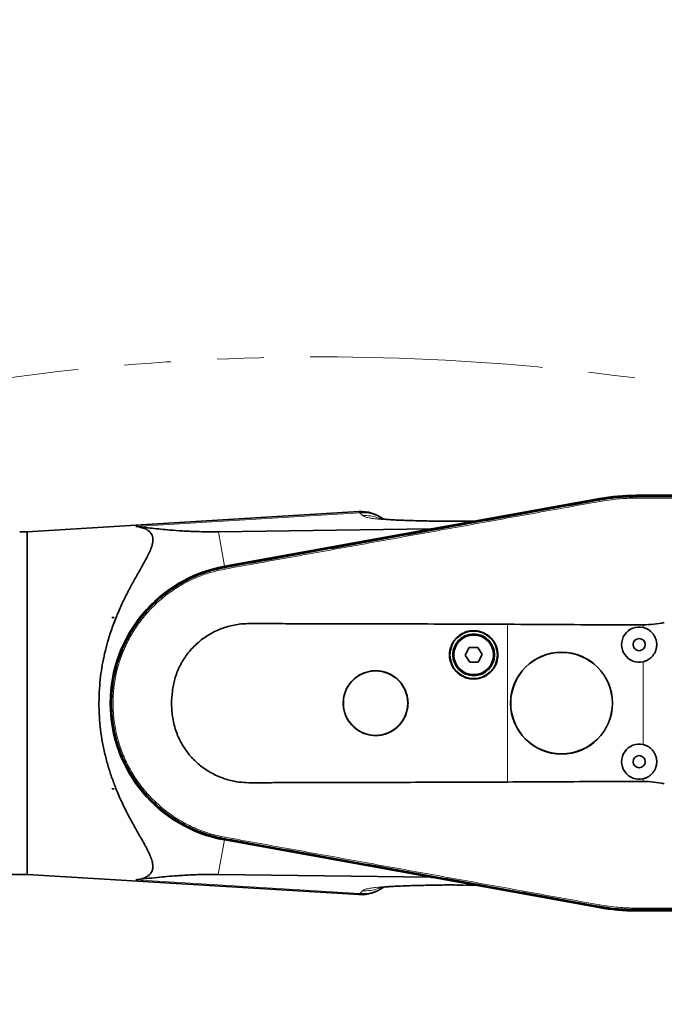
# Model space of a CAD drawing. Header units: millimetres. Extents: x 0 to 14900, y 0 to 10500.
# Tile 26 of 58: x 4828 to 5268, y 6602 to 7275. Entities that reach past the tile are written whole.
import ezdxf

# ---------------------------------------------------------------- set-up
doc = ezdxf.new("R2010")
doc.units = ezdxf.units.MM
doc.header["$LTSCALE"] = 25
doc.linetypes.add('PHANTOM', pattern=[12.7, 6.35, -1.27, 1.27, -1.27, 1.27, -1.27])
doc.styles.add('SLDTEXTSTYLE0', font='TXT', dxfattribs={"width": 0.605})
doc.dimstyles.new('SLDDIMSTYLE0', dxfattribs={"dimtxt": 87.5, "dimasz": 87.5, "dimexe": 0, "dimexo": 0.0625, "dimgap": 21.875, "dimtad": 1, "dimdec": 0, "dimrnd": 1e-09, "dimzin": 12, "dimdsep": 46, "dimtxsty": 'SLDTEXTSTYLE0', "dimsah": 1, "dimcen": 0.09, "dimadec": 0, "dimazin": 3, "dimtfac": 1, "dimtofl": 0, "dimtmove": 0, "dimatfit": 3, "dimfxl": 1, "dimfrac": 2, "dimtolj": 1, "dimtzin": 12, "dimarcsym": 0})

# ---------------------------------------------------------------- blocks, each defined once
blk = doc.blocks.new('_D_5')
at = {"color": 7, "linetype": 'Continuous', "lineweight": 0}
for p, q in [((3808.18, 8212.83), (7124.13, 8212.83)), ((7086.63, 8212.83), (7086.63, 4547.83)), ((3839.08, 4547.83), (7124.13, 4547.83))]:
    blk.add_line(p, q, dxfattribs=at)
at = {"color": 7, "linetype": 'Continuous', "lineweight": 18}
for points in [[(7086.63, 8212.83), (7074.13, 8125.33), (7099.13, 8125.33)], [(7086.63, 4547.83), (7099.13, 4635.33), (7074.13, 4635.33)]]:
    blk.add_solid(points, dxfattribs=at)
at = {"color": 7, "linetype": 'Continuous', "lineweight": 18, "insert": (6973.83, 6246.65), "char_height": 87.5, "attachment_point": 1, "rotation": 90, "style": 'SLDTEXTSTYLE0'}
blk.add_mtext('3665', dxfattribs=at)

msp = doc.modelspace()

# ---------------------------------------------------------------- linework, layer by layer
at = {"color": 7, "linetype": 'Continuous', "lineweight": 35}
for p, q in [((5223.604015, 6947.5835941), (4967.5844342, 6901.316821)), ((4967.5973395, 6901.2126938), (5223.4362494, 6947.4630146)), ((5223.5709887, 6946.6865615), (5223.5764376, 6946.6875476)), ((5350.6787784, 6949.8310941), (5248.6787784, 6949.8310941)), ((5248.6787784, 6949.7263318), (5350.6787784, 6949.7263318)), ((5248.6787784, 6948.9361572), (5248.6854982, 6948.9361551)), ((5059.3360181, 6938.6940448), (4832.6787784, 6924.8310941)), ((5132.1345303, 6932.1309075), (5136.387634, 6932.2723914)), ((5138.0908353, 6932.2095216), (5136.387634, 6932.2723914)), ((4832.6787784, 6924.8310941), (4827.6787784, 6924.8310941)), ((4832.6787784, 6924.8310941), (4832.6787784, 6690.8310941)), ((4963.3213835, 6924.906633), (5108.4825271, 6926.8588337)), ((4967.7311835, 6900.4723201), (4967.7452896, 6900.4748645)), ((4890.7293004, 6866.1592894), (4890.7293004, 6866.3310941)), ((4892.0899547, 6866.3310941), (4890.7293004, 6866.1592894)), ((4890.8125216, 6866.3310941), (4890.7293004, 6866.1592894)), ((4890.7293004, 6866.3310941), (4890.8125216, 6866.3310941)), ((4890.8125216, 6866.3310941), (4892.0899547, 6866.3310941)), ((5134.6412729, 6845.7409713), (5131.9079473, 6840.6554758)), ((5140.412104, 6845.9165896), (5134.6412729, 6845.7409713)), ((5143.4496095, 6841.0067125), (5140.412104, 6845.9165896)), ((5131.9079473, 6840.6554758), (5134.9454528, 6835.7455986)), ((5134.9454528, 6835.7455986), (5140.7162839, 6835.921217)), ((5140.7162839, 6835.921217), (5143.4496095, 6841.0067125)), ((4890.7293004, 6749.5028989), (4892.0899547, 6749.3310941)), ((4890.7293004, 6749.3310941), (4890.7293004, 6749.5028989)), ((4890.7293004, 6749.5028989), (4890.8125216, 6749.3310941)), ((4890.8125216, 6749.3310941), (4890.7293004, 6749.3310941)), ((4890.8125216, 6749.3310941), (4892.0899547, 6749.3310941)), ((4967.7421267, 6715.1881822), (4967.731234, 6715.1901476)), ((4967.5729633, 6714.3474409), (5223.2310778, 6668.1135951)), ((5223.4362494, 6668.1991737), (4967.5973395, 6714.4494945)), ((4806.6787784, 6690.8310941), (4832.6787784, 6690.8310941)), ((4832.6787784, 6690.8310941), (5059.3277459, 6676.9686494)), ((5108.3323273, 6688.8125737), (4963.3065843, 6690.7557539)), ((5131.7442592, 6683.4835393), (5132.1599281, 6683.474183)), ((5137.9912046, 6683.448989), (5136.3876548, 6683.3897976)), ((5223.5764369, 6668.9746369), (5223.5709886, 6668.9756229)), ((5248.6854982, 6666.7260297), (5248.6787784, 6666.7260276)), ((5350.6787784, 6665.9358564), (5248.6787784, 6665.9358564)), ((5248.6787784, 6665.8310941), (5350.6787784, 6665.8310941))]:
    msp.add_line(p, q, dxfattribs=at)
at = {"color": 8, "linetype": 'Continuous', "lineweight": 18}
for p, q in [((5223.5764376, 6946.6875476), (5223.4362494, 6947.4630146)), ((5223.7591217, 6945.6770095), (5223.5709887, 6946.6865615)), ((5248.6787784, 6948.9361572), (5248.6787784, 6949.7263318)), ((5248.6787784, 6947.9100998), (5248.6854982, 6948.9361551)), ((5059.9327672, 6937.9147676), (4906.9210125, 6928.6144913)), ((5061.8558817, 6935.9916531), (5059.9327672, 6937.9147676)), ((5108.4825271, 6926.8588337), (5138.0908353, 6932.2095216)), ((4963.3213835, 6924.906633), (4967.5844342, 6901.316821)), ((4967.7311835, 6900.4723201), (4967.5973395, 6901.2126938)), ((4967.9163192, 6899.4482209), (4967.7452896, 6900.4748645)), ((5160.6787784, 6753.9398016), (5160.6787784, 6861.7153296)), ((5253.4889786, 6859.4974035), (5253.4889786, 6861.3495748)), ((5253.4889786, 6779.4974035), (5253.4889786, 6836.1647847)), ((5253.4889786, 6754.3054867), (5253.4889786, 6756.1647847)), ((4967.731234, 6715.1901476), (4967.5973395, 6714.4494945)), ((4967.9163669, 6716.2142312), (4967.7421267, 6715.1881822)), ((4963.3065843, 6690.7557539), (4967.5729633, 6714.3474409)), ((5137.9912046, 6683.448989), (5108.3323273, 6688.8125737)), ((5059.9327672, 6677.7474207), (4906.9210125, 6687.047697)), ((5059.9327672, 6677.7474207), (5061.8558817, 6679.6705351)), ((5223.5764369, 6668.9746369), (5223.4362494, 6668.1991737)), ((5223.7591213, 6669.9851764), (5223.5709886, 6668.9756229)), ((5248.6787784, 6667.7520864), (5248.6854982, 6666.7260297)), ((5248.6787784, 6666.7260276), (5248.6787784, 6665.9358564))]:
    msp.add_line(p, q, dxfattribs=at)
at = {"color": 7, "linetype": 'Continuous', "lineweight": 35}
for centre, radius in [((5137.6787784, 6840.8310941), 16.25), ((5137.6787784, 6840.8310941), 14.25), ((5137.6787784, 6840.8310941), 13.5), ((5250.6787784, 6847.8310941), 4.15), ((5197.6787784, 6807.8310941), 34.7797384), ((5197.6787784, 6807.8310941), 34.7011267), ((5070.6787784, 6807.8310941), 22.0019772), ((5250.6787784, 6767.8310941), 4.15)]:
    msp.add_circle(centre, radius, dxfattribs=at)
at = {"color": 8, "linetype": 'Continuous', "lineweight": 18}
msp.add_circle((5137.6787784, 6840.8310941), 13.85, dxfattribs=at)
at = {"color": 7, "linetype": 'Continuous', "lineweight": 18}
msp.add_arc((3758.1787755, 5327.8310941), 2885, 5.1408816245, 155.0967180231, dxfattribs=at)
at = {"color": 7, "linetype": 'PHANTOM', "lineweight": 18}
msp.add_arc((5033.3043508, 5439.3967608), 1605.01, 5.252998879, 102.1582635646, dxfattribs=at)
at = {"color": 7, "linetype": 'Continuous', "lineweight": 35}
for centre, radius, start, end in [((5248.6787784, 6807.8310941), 141.8952377, 90, 100.2472045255), ((5248.6787784, 6808.8310941), 141, 90, 100.2436917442), ((5060.8367721, 6913.7391177), 25, 53.2450592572, 93.4399046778), ((4984.4787784, 6807.8310941), 95, 100.2436917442, 259.7492778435), ((4984.4787784, 6807.8310941), 94.8952377, 100.2472045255, 259.7527954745), ((5250.6787784, 6847.8310941), 12, 76.4565108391, 283.5434891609), ((5250.6787784, 6767.8310941), 12, 76.4565108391, 283.5434891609), ((5060.8367721, 6701.9230706), 25, 266.5384539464, 306.739905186), ((5248.6787784, 6808.8310941), 143, 259.7492778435, 270), ((5248.6787784, 6807.8310941), 141.8952377, 259.7527954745, 270)]:
    msp.add_arc(centre, radius, start, end, dxfattribs=at)
at = {"color": 8, "linetype": 'Continuous', "lineweight": 18}
for centre, radius, start, end in [((5061.7496447, 6913.3357404), 24.6460873, 55.9717387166, 94.2276054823), ((5061.7434401, 6702.3496906), 24.6688107, 265.7907457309, 304.0398027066)]:
    msp.add_arc(centre, radius, start, end, dxfattribs=at)
at = {"color": 7, "linetype": 'Continuous', "lineweight": 35}
for centre, major_axis, ratio, start_param, end_param in [((5135.7900253, 6937.8114096), (-4.1026518, 5.0626401), 0.5859279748, 2.6685816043, 2.8302501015), ((5123.2649234, 6935.5479264), (15.8515266, 8.3333116), 0.1553294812, 3.4379656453, 3.5996341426), ((5123.0984232, 6680.1245094), (15.8351561, -8.332127), 0.1555134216, 2.6834198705, 2.845177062), ((5135.6915203, 6677.8471425), (4.1015036, 5.0626932), 0.5860410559, 0.3112158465, 0.472973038)]:
    msp.add_ellipse(centre, major_axis=major_axis, ratio=ratio, start_param=start_param, end_param=end_param, dxfattribs=at)
for points, knots in [([(4967.7452896, 6900.4748645), (4971.0316637, 6901.0685699), (4977.6043495, 6902.2559695), (4987.4622509, 6904.0415705), (5000.6075503, 6906.4167286), (5017.0389954, 6909.3820605), (5043.3292833, 6914.1311968), (5076.1921629, 6920.0650049), (5115.6275788, 6927.1875645), (5148.4904132, 6933.1230682), (5174.7806523, 6937.8720163), (5191.2120478, 6940.8401661), (5204.2731205, 6943.2006834), (5213.9641351, 6944.9498619), (5220.3687027, 6946.1076614), (5223.5709887, 6946.6865615)], [0, 0, 0, 0, 0.0385379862, 0.07707524, 0.1156129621, 0.1926873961, 0.2697618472, 0.4239107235, 0.5780595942, 0.7322084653, 0.8092829, 0.8863573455, 0.924894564, 0.9624472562, 1, 1, 1, 1]), ([(5223.5764376, 6946.6875476), (5226.8717391, 6947.212291), (5232.6701823, 6948.1356343), (5241.0623843, 6948.8124174), (5246.137524, 6948.8948707), (5248.6787784, 6948.9361572)], [0, 0, 0, 0, 0.39660071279, 0.6978622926, 1, 1, 1, 1]), ([(5248.6854982, 6948.9361551), (5252.020404, 6948.9358588), (5258.6901416, 6948.9352662), (5272.0295154, 6948.936958), (5288.7037014, 6948.9359382), (5309.0363358, 6948.9360048), (5326.195961, 6948.9368309), (5340.182589, 6948.9351002), (5347.1758762, 6948.9362051), (5350.6725377, 6948.9367576)], [0, 0, 0, 0, 0.0980979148, 0.1961936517, 0.3923850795, 0.5885764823, 0.7942879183, 0.8971434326, 1, 1, 1, 1]), ([(5132.1336778, 6932.1984383), (5131.1796673, 6932.1773252), (5127.622852, 6932.0986098), (5122.0020216, 6932.0806387), (5115.4565399, 6932.1140817), (5109.7687981, 6932.2165209), (5104.4404587, 6932.3597139), (5099.2692121, 6932.4748115), (5094.3050188, 6932.6025802), (5089.8116736, 6932.7438382), (5085.6515031, 6932.9102326), (5081.8108101, 6933.112128), (5078.7565511, 6933.330193), (5076.4161916, 6933.5497738), (5074.7267256, 6933.750533), (5073.6987397, 6933.8958555), (5073.1688857, 6933.9807961), (5073.1077226, 6933.982104), (5073.07943, 6933.982709)], [0, 0, 0, 0, 0.0354510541, 0.1321713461, 0.2210793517, 0.302043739, 0.3757689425, 0.4584586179, 0.5314566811, 0.6009833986, 0.6707245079, 0.7406671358, 0.8117431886, 0.8600693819, 0.9074549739, 0.9491422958, 0.9764744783, 1, 1, 1, 1]), ([(4906.9210125, 6687.047697), (4908.3196261, 6687.2786622), (4910.7655649, 6687.6825815), (4913.6847549, 6688.7817735), (4916.0356226, 6690.1917304), (4917.7053634, 6692.0574674), (4918.6202651, 6694.4689603), (4918.700152, 6697.2396226), (4918.0059582, 6700.4318859), (4916.7075109, 6703.8538248), (4914.9995316, 6707.4443459), (4912.9435793, 6711.295402), (4910.0956441, 6716.3521123), (4906.3859872, 6722.8179579), (4901.9149452, 6730.9784732), (4897.4823339, 6739.8519974), (4893.6187126, 6748.6866975), (4890.4014116, 6757.2636259), (4887.7893366, 6765.460194), (4885.55463, 6774.0672222), (4883.7942857, 6782.936901), (4882.5551877, 6791.9703061), (4881.855946, 6801.1549782), (4881.72733, 6810.5441888), (4882.1773592, 6819.5486275), (4883.1006719, 6828.0267821), (4884.39467, 6835.9681165), (4886.0973979, 6843.8068779), (4888.3579461, 6852.1363405), (4891.2366375, 6860.8140838), (4894.7755429, 6869.7450679), (4898.6768344, 6878.2759518), (4902.792953, 6886.3193349), (4906.9501972, 6893.8324166), (4910.6407418, 6900.2630531), (4913.5701261, 6905.4950457), (4915.7353904, 6909.6865021), (4917.1864163, 6912.9806786), (4918.0964839, 6915.6969094), (4918.5704633, 6917.8959163), (4918.6904013, 6919.9310978), (4918.4162751, 6921.7586083), (4917.7449935, 6923.3741506), (4916.6921509, 6924.7639033), (4915.2813465, 6925.9449575), (4913.2663646, 6927.0651574), (4910.5365672, 6928.0343214), (4908.1294973, 6928.4205718), (4906.9210125, 6928.6144913)], [0, 0, 0, 0, 0.0229774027, 0.040183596, 0.0573823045, 0.0784009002, 0.0955870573, 0.1149607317, 0.1343448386, 0.1521498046, 0.1699628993, 0.1880116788, 0.2062559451, 0.2372366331, 0.2684402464, 0.3002889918, 0.3323748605, 0.3569617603, 0.3816900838, 0.4069089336, 0.4323202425, 0.4569158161, 0.4817214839, 0.5072183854, 0.5329626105, 0.5548488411, 0.5768812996, 0.5993464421, 0.6219481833, 0.6503423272, 0.6789565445, 0.7081838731, 0.737595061, 0.7666049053, 0.7957912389, 0.8182157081, 0.8370325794, 0.8559764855, 0.8688988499, 0.8819516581, 0.8950020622, 0.9082163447, 0.9211529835, 0.9342512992, 0.947352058, 0.96059243, 0.9802151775, 1, 1, 1, 1]), ([(4906.9210125, 6928.6144913), (4910.5551182, 6928.1668413), (4916.0130229, 6927.4945354), (4923.9439639, 6926.6837558), (4930.7918637, 6926.0696934), (4937.3595292, 6925.5917653), (4943.5968447, 6925.2513209), (4949.0558341, 6925.0274686), (4954.3351215, 6924.9035294), (4959.3152407, 6924.8687663), (4961.9861964, 6924.8940126), (4963.3213835, 6924.906633)], [0, 0, 0, 0, 0.2430467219, 0.3650212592, 0.486978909, 0.6418181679, 0.7199882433, 0.7981331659, 0.8980310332, 0.9490266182, 1, 1, 1, 1]), ([(4967.731234, 6715.1901476), (4966.0862427, 6715.5141918), (4962.7912397, 6716.163269), (4957.0358346, 6717.7101262), (4950.4949877, 6719.9232515), (4943.3222175, 6723.049418), (4936.416808, 6726.7657471), (4929.8594035, 6731.0335002), (4923.6650997, 6735.8415519), (4917.90492, 6741.1351087), (4912.5921291, 6746.9018446), (4907.787374, 6753.0754409), (4903.5021843, 6759.6415345), (4899.7500642, 6766.5908724), (4896.5584826, 6773.9187007), (4894.0098069, 6781.4760138), (4892.1201541, 6789.1656424), (4890.8905619, 6796.8930023), (4890.3055492, 6804.7135879), (4890.3713963, 6812.5370224), (4891.0879202, 6820.3449397), (4892.4472734, 6828.0479328), (4894.4460525, 6835.6287213), (4897.0855999, 6843.0713011), (4900.3812922, 6850.3518571), (4904.2790847, 6857.3095062), (4908.7174792, 6863.8671313), (4913.6260432, 6869.960273), (4919.0352679, 6875.6372103), (4924.883478, 6880.8328242), (4931.1570314, 6885.5357382), (4937.797071, 6889.7000724), (4944.7904759, 6893.3119732), (4952.1281627, 6896.3578419), (4958.4995658, 6898.3792494), (4963.7373782, 6899.6984839), (4966.3990485, 6900.2142068), (4967.7311835, 6900.4723201)], [0, 0, 0, 0, 0.0191950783, 0.0384487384, 0.0682124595, 0.0981828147, 0.1279465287, 0.1579168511, 0.1876764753, 0.2176427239, 0.2474023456, 0.2773684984, 0.3071260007, 0.3370901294, 0.3677056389, 0.3985461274, 0.4283105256, 0.4582816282, 0.4880460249, 0.5180169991, 0.5477716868, 0.5777329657, 0.6074876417, 0.6374486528, 0.668060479, 0.698897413, 0.7286645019, 0.7586382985, 0.7883964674, 0.81836129, 0.8481194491, 0.8780841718, 0.9080147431, 0.938155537, 0.96895921, 0.9844644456, 1, 1, 1, 1]), ([(5253.4889786, 6861.3495748), (5255.889788, 6861.4160533), (5260.7212873, 6861.5498378), (5265.4639979, 6862.4339151), (5267.850019, 6862.8786876)], [0, 0, 0, 0, 0.49690771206, 1, 1, 1, 1]), ([(5160.6787784, 6861.7153296), (5148.5373091, 6861.7620903), (5124.2517635, 6861.8556216), (5087.8319301, 6861.9686582), (5051.4290891, 6862.052722), (5022.0736003, 6862.1498231), (4999.7605167, 6862.127189), (4988.0355168, 6862.3050911), (4979.8753693, 6862.0846498), (4975.3056981, 6861.5172194), (4970.8684618, 6860.4824822), (4966.5426005, 6859.1909752), (4962.3610669, 6857.4857196), (4958.2816499, 6855.4339424), (4954.4077991, 6853.0363378), (4950.7808938, 6850.3366555), (4947.3981471, 6847.3527014), (4944.2444169, 6844.0486544), (4941.4175951, 6840.4972403), (4938.9343549, 6836.7583345), (4936.7963749, 6832.8404799), (4934.9871912, 6828.6904627), (4933.571917, 6824.4577613), (4932.5509445, 6820.2075475), (4931.6402468, 6814.5367735), (4931.3185004, 6808.5801795), (4931.571826, 6802.4372043), (4932.1527306, 6797.5671127), (4933.1497028, 6792.7065118), (4934.5838151, 6788.0332727), (4936.4153615, 6783.6087224), (4938.6068242, 6779.4294678), (4941.2192414, 6775.4240701), (4944.0967131, 6771.7878536), (4947.1614668, 6768.5479189), (4950.3587834, 6765.6718828), (4953.8185618, 6763.0376072), (4957.5220284, 6760.6711235), (4961.4340384, 6758.6090989), (4965.5052797, 6756.8573286), (4969.7288192, 6755.4772809), (4974.7725432, 6754.2259877), (4980.7318116, 6753.4476924), (4989.8113834, 6753.4196366), (5005.5882984, 6753.5381397), (5028.0773233, 6753.5273031), (5054.8012864, 6753.6072352), (5081.3786958, 6753.6709483), (5116.6126821, 6753.7738444), (5143.0507597, 6753.8734127), (5160.6787784, 6753.9398016)], [0, 0, 0, 0, 0.0696138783, 0.1392427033, 0.2088573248, 0.2784735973, 0.3078179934, 0.3371682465, 0.3459844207, 0.3548500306, 0.3636710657, 0.3722513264, 0.3808933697, 0.3897217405, 0.3986150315, 0.4071963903, 0.4158370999, 0.4246695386, 0.4335710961, 0.4420347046, 0.4505609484, 0.45928901, 0.4680878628, 0.476205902, 0.4843759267, 0.501027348, 0.5102876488, 0.51960556, 0.5291314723, 0.5387438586, 0.5476742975, 0.5566802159, 0.5659250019, 0.5752500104, 0.5834394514, 0.5916824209, 0.6000915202, 0.6085572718, 0.6170629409, 0.6256252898, 0.6341320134, 0.6426943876, 0.6555932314, 0.6686726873, 0.6949790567, 0.746437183, 0.7979143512, 0.848418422, 0.8989305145, 1, 1, 1, 1]), ([(5154.1903867, 6840.8310941), (5154.1794713, 6841.2869882), (5154.1575647, 6842.2019415), (5153.9789805, 6843.5764139), (5153.6900675, 6844.9478334), (5153.2836767, 6846.2863987), (5152.7702932, 6847.5765955), (5152.1529392, 6848.8166122), (5151.4245888, 6850.0145696), (5150.3260464, 6851.5157274), (5149.043465, 6852.8700791), (5147.6075536, 6854.0473164), (5146.076863, 6855.0982417), (5144.4185283, 6855.9514408), (5142.6741612, 6856.5868308), (5140.8821716, 6857.071683), (5139.0351952, 6857.3277526), (5137.1791352, 6857.3498702), (5135.327872, 6857.2142083), (5133.5003997, 6856.8444909), (5131.7417318, 6856.2510216), (5130.0397039, 6855.5102334), (5128.4375344, 6854.556433), (5126.9742943, 6853.4142214), (5125.6132273, 6852.1517036), (5124.4168813, 6850.7211889), (5123.4139975, 6849.15882), (5122.54738, 6847.5167582), (5121.8918284, 6845.770689), (5121.4625068, 6843.9642386), (5121.18817, 6842.1277552), (5121.1474713, 6840.2629577), (5121.340164, 6838.4162876), (5121.6024836, 6837.0457556), (5121.9775143, 6835.7088743), (5122.4610255, 6834.4109466), (5123.0593534, 6833.1431833), (5123.9939124, 6831.5349499), (5125.126909, 6830.0533216), (5126.4310017, 6828.7316601), (5127.8426954, 6827.5255606), (5129.4021666, 6826.5026355), (5131.0701696, 6825.6872511), (5132.8014018, 6825.0165682), (5134.611422, 6824.567647), (5136.4551233, 6824.350477), (5138.3105751, 6824.2907626), (5140.1669549, 6824.4663511), (5141.9783989, 6824.8717225), (5143.7488835, 6825.4295443), (5145.4423966, 6826.2096815), (5147.0174961, 6827.1917498), (5148.5035896, 6828.3041565), (5149.8435238, 6829.6008922), (5151.0049097, 6831.0490264), (5152.0392708, 6832.5907469), (5152.8743778, 6834.2581357), (5153.4918183, 6836.0091926), (5153.8698092, 6837.476338), (5154.1372054, 6839.0895676), (5154.1725941, 6840.24844), (5154.1903867, 6840.8310941)], [0, 0, 0, 0, 0.01319265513, 0.02647690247, 0.04005003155, 0.05372298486, 0.06691564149, 0.08019990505, 0.09377311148, 0.10744616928, 0.13399438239, 0.14746982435, 0.16114179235, 0.18768566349, 0.20115889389, 0.21482860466, 0.24136887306, 0.25484023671, 0.26850800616, 0.295047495, 0.30851841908, 0.32218569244, 0.34872746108, 0.3621995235, 0.37586793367, 0.40241314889, 0.41588697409, 0.42955719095, 0.45610479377, 0.4695798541, 0.48325135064, 0.50979972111, 0.5232751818, 0.53694709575, 0.5501387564, 0.56342200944, 0.57699414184, 0.59066609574, 0.61721434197, 0.63068975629, 0.64436164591, 0.67090862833, 0.68438342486, 0.69805471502, 0.72459877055, 0.73807208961, 0.75174188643, 0.77828260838, 0.79175420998, 0.80542223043, 0.83196160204, 0.84543247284, 0.85909969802, 0.88564097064, 0.89911277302, 0.9127809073, 0.93932631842, 0.95280022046, 0.96647048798, 0.98314214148, 1, 1, 1, 1]), ([(5160.6787784, 6861.7153296), (5184.9607668, 6861.570206), (5215.8973122, 6861.3853108), (5246.8343218, 6861.355901), (5253.4889786, 6861.3495748)], [0, 0, 0, 0, 0.7848965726, 1, 1, 1, 1]), ([(5253.4889786, 6859.4974035), (5253.6976896, 6859.44368), (5254.1157221, 6859.3360759), (5254.7327083, 6859.1314049), (5255.3413766, 6858.8948161), (5256.0405075, 6858.5772831), (5256.8181506, 6858.1577403), (5257.6602321, 6857.6086125), (5258.4626769, 6856.9832268), (5259.2074648, 6856.2929376), (5259.8868521, 6855.5475229), (5260.5007851, 6854.7498884), (5261.0519384, 6853.8931947), (5261.5269191, 6852.9944065), (5261.921687, 6852.0653904), (5262.2372224, 6851.1089488), (5262.4738831, 6850.1174655), (5262.6245527, 6849.1118854), (5262.6894752, 6848.1048221), (5262.6706469, 6847.0986297), (5262.5659316, 6846.0855365), (5262.3755346, 6845.0874902), (5262.1038236, 6844.1162922), (5261.7534288, 6843.1735066), (5261.319819, 6842.252638), (5260.8102214, 6841.373903), (5260.2325204, 6840.547011), (5259.5895901, 6839.772623), (5258.8752432, 6839.0464874), (5258.1030686, 6838.3853384), (5257.2837064, 6837.7958804), (5256.4202335, 6837.2772215), (5255.5048003, 6836.8294626), (5254.5265649, 6836.4437331), (5253.8417963, 6836.2596375), (5253.4889786, 6836.1647847)], [0, 0, 0, 0, 0.0201867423, 0.0404325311, 0.0608591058, 0.0813468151, 0.1123418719, 0.1435517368, 0.1754385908, 0.2075591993, 0.2385941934, 0.2698444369, 0.3017735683, 0.3339373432, 0.3649861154, 0.396250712, 0.4281963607, 0.4603774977, 0.4913996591, 0.5226374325, 0.5545552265, 0.5867079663, 0.6177167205, 0.6489405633, 0.6808423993, 0.7129783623, 0.7440119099, 0.7752606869, 0.8071882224, 0.8393503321, 0.8704000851, 0.9016656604, 0.9336123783, 0.9657946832, 1, 1, 1, 1]), ([(5092.858095, 6807.8310941), (5092.8434604, 6808.442469), (5092.8140895, 6809.6694638), (5092.574705, 6811.5126548), (5092.1873037, 6813.3519147), (5091.4630083, 6815.739286), (5090.4418881, 6818.0226392), (5089.1478606, 6820.1499991), (5087.677873, 6822.1598), (5085.9586178, 6823.9761558), (5084.0338527, 6825.5551832), (5081.981826, 6826.965066), (5079.7586039, 6828.1099192), (5077.419959, 6828.9628079), (5075.0170002, 6829.614021), (5072.5400787, 6829.9584417), (5070.0507021, 6829.9890688), (5067.5672097, 6829.8080315), (5065.1152371, 6829.3127851), (5062.7554435, 6828.51723), (5061.0390509, 6827.7705126), (5059.3997113, 6826.8859928), (5057.8431324, 6825.8707109), (5056.3598361, 6824.7138517), (5054.5300461, 6823.0164238), (5052.9244663, 6821.0962914), (5051.578757, 6818.9990818), (5050.4164279, 6816.7955563), (5049.5374578, 6814.4527461), (5048.9620904, 6812.0293098), (5048.5947782, 6809.5664997), (5048.5405894, 6807.0663286), (5048.7991167, 6804.5907991), (5049.266784, 6802.1464231), (5050.0420383, 6799.7702141), (5051.1040799, 6797.5204575), (5052.3534427, 6795.3685038), (5053.8707666, 6793.3823195), (5055.6173425, 6791.6100785), (5057.5087411, 6789.991914), (5059.5987205, 6788.6188956), (5061.8345102, 6787.5238616), (5063.5790013, 6786.8466876), (5065.3657947, 6786.3215534), (5067.1859009, 6785.9475174), (5069.0534855, 6785.7256376), (5071.5476698, 6785.6439708), (5074.0392516, 6785.8783585), (5076.4707849, 6786.4214973), (5078.8471376, 6787.1693647), (5081.1202103, 6788.2158192), (5083.2343238, 6789.5334903), (5085.2285731, 6791.0259514), (5087.0265756, 6792.7657811), (5088.5848613, 6794.7087123), (5089.9724583, 6796.7769296), (5091.0926963, 6799.0136258), (5091.9209148, 6801.3623958), (5092.4279943, 6803.3304843), (5092.7867417, 6805.4946748), (5092.8342226, 6807.0494071), (5092.858095, 6807.8310941)], [0, 0, 0, 0, 0.0131856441, 0.0264628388, 0.0400287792, 0.0536944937, 0.0802308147, 0.0937001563, 0.107365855, 0.1339026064, 0.1473721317, 0.1610379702, 0.1875778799, 0.2010489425, 0.2147162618, 0.2412640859, 0.254739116, 0.2684104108, 0.2949693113, 0.3084500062, 0.3221271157, 0.3353275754, 0.3486196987, 0.3622009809, 0.3758822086, 0.4024434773, 0.4159257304, 0.4296048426, 0.4561479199, 0.4696209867, 0.4832908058, 0.5098135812, 0.5232761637, 0.5369351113, 0.5634513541, 0.5769103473, 0.5905653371, 0.6170942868, 0.6305595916, 0.6442208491, 0.6707712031, 0.684247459, 0.6979199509, 0.7111196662, 0.7244110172, 0.7379914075, 0.7516716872, 0.7782363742, 0.7917202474, 0.8054008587, 0.831955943, 0.8454349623, 0.8591106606, 0.8856552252, 0.8991288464, 0.9127989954, 0.9393373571, 0.952807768, 0.9664745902, 0.9831441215, 1, 1, 1, 1]), ([(5253.4889786, 6779.4974035), (5253.6976896, 6779.44368), (5254.1157221, 6779.3360759), (5254.7327083, 6779.1314049), (5255.3413766, 6778.8948161), (5256.0405075, 6778.5772831), (5256.8181506, 6778.1577403), (5257.6602321, 6777.6086125), (5258.4626769, 6776.9832268), (5259.2074648, 6776.2929376), (5259.8868521, 6775.5475229), (5260.5007851, 6774.7498884), (5261.0519384, 6773.8931947), (5261.5269191, 6772.9944065), (5261.921687, 6772.0653904), (5262.2372224, 6771.1089488), (5262.4738831, 6770.1174655), (5262.6245527, 6769.1118854), (5262.6894752, 6768.1048221), (5262.6706469, 6767.0986297), (5262.5659316, 6766.0855365), (5262.3755346, 6765.0874902), (5262.1038236, 6764.1162922), (5261.7534288, 6763.1735066), (5261.319819, 6762.252638), (5260.8102214, 6761.373903), (5260.2325204, 6760.547011), (5259.5895901, 6759.772623), (5258.8752432, 6759.0464874), (5258.1030686, 6758.3853384), (5257.2837064, 6757.7958804), (5256.4202335, 6757.2772215), (5255.5048003, 6756.8294626), (5254.5265649, 6756.4437331), (5253.8417963, 6756.2596375), (5253.4889786, 6756.1647847)], [0, 0, 0, 0, 0.0201867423, 0.0404325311, 0.0608591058, 0.0813468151, 0.1123418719, 0.1435517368, 0.1754385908, 0.2075591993, 0.2385941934, 0.2698444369, 0.3017735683, 0.3339373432, 0.3649861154, 0.396250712, 0.4281963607, 0.4603774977, 0.4913996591, 0.5226374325, 0.5545552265, 0.5867079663, 0.6177167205, 0.6489405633, 0.6808423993, 0.7129783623, 0.7440119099, 0.7752606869, 0.8071882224, 0.8393503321, 0.8704000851, 0.9016656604, 0.9336123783, 0.9657946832, 1, 1, 1, 1]), ([(5253.4889786, 6754.3054867), (5242.7197591, 6754.282336), (5211.7828257, 6754.2158305), (5180.8462555, 6754.0487324), (5160.6787784, 6753.9398016)], [0, 0, 0, 0, 0.3481023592, 1, 1, 1, 1]), ([(5267.850019, 6752.7765982), (5265.4929756, 6753.2166372), (5260.750688, 6754.1019798), (5255.9191257, 6754.2373827), (5253.4889786, 6754.3054867)], [0, 0, 0, 0, 0.4970266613, 1, 1, 1, 1]), ([(5223.5709886, 6668.9756229), (5220.2854946, 6669.5695344), (5213.7145618, 6670.7573474), (5200.5724949, 6673.1297203), (5177.5743155, 6677.2864345), (5144.7194327, 6683.2199595), (5105.2936632, 6690.3412096), (5072.4388086, 6696.2746148), (5046.1549255, 6701.0215198), (5026.4419939, 6704.5803302), (5010.0145907, 6707.5495289), (4996.8726119, 6709.91949), (4987.0891829, 6711.6886113), (4977.3795619, 6713.4465329), (4970.9546173, 6714.6076302), (4967.7421267, 6715.1881822)], [0, 0, 0, 0, 0.0385279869, 0.0770553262, 0.1541100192, 0.3082193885, 0.4623287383, 0.616438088, 0.6934927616, 0.7705474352, 0.8476021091, 0.886129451, 0.9246574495, 0.9623285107, 1, 1, 1, 1]), ([(4963.3065843, 6690.7557539), (4961.1249289, 6690.7705643), (4956.7199505, 6690.8004679), (4950.7706644, 6690.6821299), (4945.2089357, 6690.4881952), (4940.0547494, 6690.2256167), (4934.3320124, 6689.8570537), (4928.1483988, 6689.3684259), (4921.121704, 6688.7019021), (4914.0144008, 6687.9313768), (4909.2865184, 6687.3423869), (4906.9210125, 6687.047697)], [0, 0, 0, 0, 0.0839913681, 0.169586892, 0.2537964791, 0.3381598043, 0.4224793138, 0.5521873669, 0.6819295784, 0.8408595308, 1, 1, 1, 1]), ([(5073.0030775, 6681.6537281), (5073.0479246, 6681.6577394), (5073.1354746, 6681.6655701), (5074.0954809, 6681.8209309), (5075.6129876, 6682.0225726), (5077.8545581, 6682.2612808), (5081.0514063, 6682.5193478), (5085.327355, 6682.7670024), (5090.7739569, 6682.9866256), (5096.5676722, 6683.1464738), (5102.3752631, 6683.2744783), (5107.890943, 6683.4087254), (5113.4146575, 6683.5324588), (5119.0942449, 6683.582917), (5124.6821806, 6683.5853291), (5128.6770026, 6683.531797), (5130.6901206, 6683.5048205)], [0, 0, 0, 0, 0.034609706, 0.0675645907, 0.1093361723, 0.1648406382, 0.2333650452, 0.3141896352, 0.408225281, 0.5149614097, 0.5930772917, 0.67745015, 0.7688222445, 0.842425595, 0.9205932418, 1, 1, 1, 1]), ([(5136.3876548, 6683.3897976), (5135.5391948, 6683.3683341), (5134.2941412, 6683.3368379), (5133.1069183, 6683.4330252), (5132.7287457, 6683.4636643)], [0, 0, 0, 0, 0.6814645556, 1, 1, 1, 1]), ([(5248.6787784, 6666.7260276), (5245.3426922, 6666.795366), (5239.4724165, 6666.917376), (5231.0936044, 6667.7425474), (5226.0845827, 6668.5635432), (5223.5764369, 6668.9746369)], [0, 0, 0, 0, 0.3965944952, 0.6978593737, 1, 1, 1, 1]), ([(5350.6697324, 6666.725068), (5347.3345435, 6666.7258956), (5340.6642201, 6666.7275507), (5327.3234275, 6666.7251113), (5310.6475099, 6666.7262715), (5290.3149648, 6666.7261747), (5273.1568572, 6666.7252688), (5259.1732359, 6666.7268403), (5252.1814099, 6666.7262999), (5248.6854982, 6666.7260297)], [0, 0, 0, 0, 0.0981102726, 0.196218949, 0.3924363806, 0.5886532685, 0.7943265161, 0.8971632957, 1, 1, 1, 1])]:
    msp.add_open_spline(points, degree=3, knots=knots, dxfattribs=at)
at = {"color": 8, "linetype": 'Continuous', "lineweight": 18}
for points, knots in [([(4967.9163192, 6899.4482209), (4982.1297199, 6902.0172958), (5010.5565106, 6907.1554438), (5053.1971856, 6914.8584964), (5095.8377372, 6922.5624594), (5138.4782711, 6930.2666668), (5181.1187719, 6937.9712059), (5209.5456719, 6943.1084083), (5223.7591217, 6945.6770095)], [0, 0, 0, 0, 0.1666667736, 0.3333334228, 0.5000000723, 0.666666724, 0.8333333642, 1, 1, 1, 1]), ([(5248.6787784, 6947.9100998), (5257.1787785, 6947.9101562), (5274.178779, 6947.910269), (5299.6787793, 6947.910039), (5325.1787812, 6947.9101738), (5342.1787792, 6947.9105231), (5350.6787784, 6947.9106977)], [0, 0, 0, 0, 0.249999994, 0.4999999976, 0.7499999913, 1, 1, 1, 1]), ([(5059.9327672, 6937.9147676), (5059.8211653, 6938.0542562), (5059.4854393, 6938.4738727), (5059.2539585, 6938.7632379), (5059.3293103, 6938.669048), (5059.3382288, 6938.6578998)], [0, 0, 0, 0, 0.30507797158, 0.91775014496, 1, 1, 1, 1]), ([(5061.8558817, 6935.9916531), (5063.6169302, 6935.9941505), (5067.1390272, 6935.9991451), (5071.0019819, 6935.1808156), (5072.8656761, 6934.2170531), (5073.1697726, 6934.0597973)], [0, 0, 0, 0, 0.455584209, 0.9111684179, 1, 1, 1, 1]), ([(5136.387634, 6932.2723914), (5134.0193833, 6932.2165112), (5129.2175191, 6932.1032085), (5122.2257972, 6932.0452867), (5115.4680569, 6932.0646648), (5108.9916871, 6932.1652265), (5102.8344152, 6932.3279923), (5096.7630631, 6932.4553589), (5091.3720827, 6932.588342), (5086.8191854, 6932.7316063), (5082.7953297, 6932.891508), (5078.9911908, 6933.0859167), (5075.4152063, 6933.3252856), (5072.2389129, 6933.6045406), (5069.5327068, 6933.913116), (5067.2482979, 6934.2469352), (5064.9715872, 6934.6851057), (5062.9183637, 6935.2479596), (5062.2074682, 6935.7455571), (5061.8558817, 6935.9916531)], [0, 0, 0, 0, 0.068255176, 0.1383941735, 0.2109718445, 0.280927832, 0.352816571, 0.4247239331, 0.4868278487, 0.538541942, 0.5862800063, 0.6349234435, 0.685812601, 0.7348144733, 0.7795168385, 0.8232528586, 0.8662750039, 0.9338638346, 1, 1, 1, 1]), ([(4967.9163669, 6716.2142312), (4964.3741051, 6716.9799542), (4957.2938169, 6718.5104846), (4947.1344626, 6722.3376957), (4937.4916802, 6727.2180237), (4928.4860471, 6733.1975599), (4920.2318543, 6740.1718349), (4912.8407566, 6748.0592979), (4906.4092823, 6756.7445108), (4901.0262862, 6766.1151292), (4896.764427, 6776.0486835), (4893.6769451, 6786.4053755), (4891.808342, 6797.0493945), (4891.1852057, 6807.8408163), (4891.8105752, 6818.6295767), (4893.6805118, 6829.2734621), (4896.7710508, 6839.631853), (4901.0342197, 6849.5620129), (4906.4187201, 6858.9319205), (4912.8532333, 6867.6200101), (4920.2474596, 6875.5006284), (4928.5003963, 6882.4772162), (4936.7544774, 6887.9504469), (4944.7256666, 6892.1445755), (4952.2207233, 6895.2803535), (4959.9588315, 6897.7985409), (4965.2606451, 6898.8976687), (4967.9163192, 6899.4482209)], [0, 0, 0, 0, 0.0419281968, 0.0838062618, 0.1253057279, 0.1668857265, 0.2087073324, 0.2501871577, 0.2917991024, 0.3335995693, 0.3750676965, 0.4167141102, 0.4584883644, 0.4999489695, 0.5416305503, 0.5833737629, 0.6248316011, 0.6665497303, 0.7082565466, 0.7497155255, 0.7914888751, 0.8331363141, 0.8746014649, 0.9059318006, 0.93732592, 0.9686066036, 1, 1, 1, 1]), ([(5223.7591213, 6669.9851764), (5209.5456128, 6672.5537888), (5181.1185953, 6677.6910136), (5138.477917, 6685.3955709), (5095.8372125, 6693.0998646), (5053.1964635, 6700.803647), (5010.5560303, 6708.5072624), (4982.1294708, 6713.6452628), (4967.9163669, 6716.2142312)], [0, 0, 0, 0, 0.1666673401, 0.3333346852, 0.5000020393, 0.6666693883, 0.8333367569, 1, 1, 1, 1]), ([(5061.8558817, 6679.6705351), (5062.068379, 6679.8361998), (5062.4957245, 6680.1693617), (5063.7110536, 6680.6271571), (5065.1747224, 6681.0106572), (5066.7742527, 6681.3275629), (5068.3844016, 6681.587633), (5070.2007376, 6681.8289672), (5072.2293074, 6682.052688), (5074.4824037, 6682.2581897), (5076.9699059, 6682.4450356), (5079.6085812, 6682.6083176), (5082.317809, 6682.7466382), (5085.0921779, 6682.8649371), (5088.0189075, 6682.9704607), (5091.9648788, 6683.0908336), (5097.5960425, 6683.2248432), (5104.5840829, 6683.3774676), (5112.0423114, 6683.5638617), (5119.8624483, 6683.6228689), (5127.9988809, 6683.5829049), (5133.6224936, 6683.4534509), (5136.3876548, 6683.3897976)], [0, 0, 0, 0, 0.0441068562, 0.088701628, 0.1341542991, 0.1664758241, 0.1991356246, 0.2322436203, 0.2659053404, 0.3006229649, 0.3363082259, 0.3730588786, 0.4078243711, 0.4411878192, 0.4765027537, 0.513803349, 0.5806196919, 0.6697443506, 0.7517081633, 0.8377374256, 0.9202146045, 1, 1, 1, 1]), ([(5073.3758419, 6681.7051203), (5073.0039905, 6681.5115973), (5071.0744613, 6680.5074106), (5067.1406729, 6679.65948), (5063.6174787, 6679.6668501), (5061.8558817, 6679.6705351)], [0, 0, 0, 0, 0.1066330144, 0.5533165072, 1, 1, 1, 1]), ([(5059.3292383, 6676.9930503), (5059.3231209, 6676.9854036), (5059.2437371, 6676.8861738), (5059.4733216, 6677.1731694), (5059.8176269, 6677.6035093), (5059.9327672, 6677.7474207)], [0, 0, 0, 0, 0.0526470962, 0.6831926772, 1, 1, 1, 1]), ([(5350.6787784, 6667.7511309), (5342.178782, 6667.7514051), (5325.1787893, 6667.7519533), (5299.6787865, 6667.752163), (5274.1787837, 6667.751913), (5257.1787802, 6667.7520286), (5248.6787784, 6667.7520864)], [0, 0, 0, 0, 0.24999997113, 0.49999994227, 0.74999997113, 1, 1, 1, 1])]:
    msp.add_open_spline(points, degree=3, knots=knots, dxfattribs=at)
for points in [[(5223.7591217, 6945.6770095), (5227.8874322, 6946.3276676), (5236.1440531, 6947.6289837), (5244.5005366, 6947.8163944), (5248.6787784, 6947.9100998)], [(5248.6787784, 6667.7520864), (5244.5005366, 6667.8457918), (5236.1440529, 6668.0332025), (5227.8874318, 6669.3345185), (5223.7591213, 6669.9851764)]]:
    msp.add_open_spline(points, degree=3, dxfattribs=at)

# ---------------------------------------------------------------- dimensions: what is measured, and where the dimension line sits
at = {"color": 7, "linetype": 'Continuous', "lineweight": 18}
dim = msp.add_linear_dim(base=(7086.6282924, 4547.8310941), p1=(3758.1787755, 8212.8310941), p2=(3789.078949, 4547.8310941), angle=90, dimstyle='SLDDIMSTYLE0', dxfattribs=at)
dim.commit()
dim.dimension.update_dxf_attribs({"geometry": '_D_5', "text_midpoint": (7086.6282924, 6380.3310941), "dimtype": 160})

doc.saveas('drawing.dxf')
